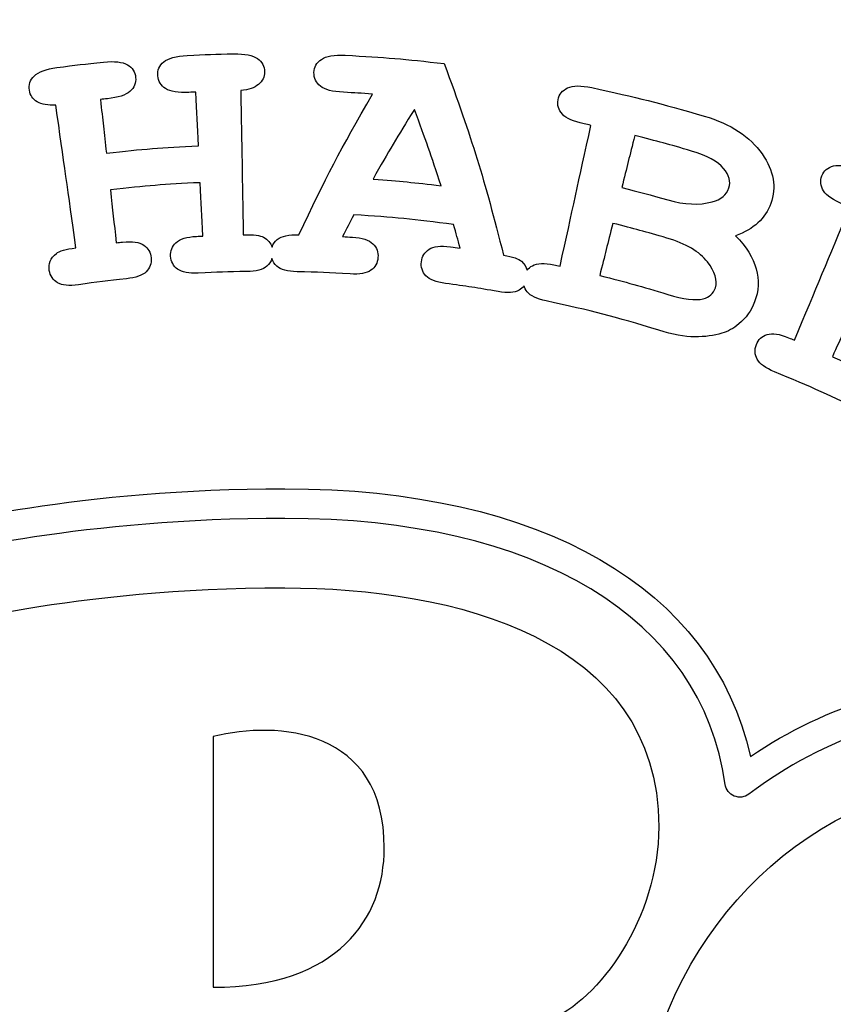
# Model space of a CAD drawing. Header units: millimetres. Extents: x -429 to 420, y -314 to 480.
# Tile 8 of 143: x -266 to -253, y 4 to 21. Entities that reach past the tile are written whole.
import ezdxf

# ---------------------------------------------------------------- set-up
doc = ezdxf.new("R2010")
doc.units = ezdxf.units.MM
doc.header["$MEASUREMENT"] = 0
doc.layers.add('Layer 1', color=7, linetype='Continuous')

msp = doc.modelspace()

# ---------------------------------------------------------------- linework, layer by layer
at = {"layer": 'Layer 1', "color": 7, "lineweight": 25}
msp.add_open_spline([(-212.5718, 48.9012), (-212.5718, 48.9012), (-214.9478, 48.9012), (-214.9478, 48.9012), (-214.9478, 48.9012), (-214.9478, 48.9012), (-216.7506, 48.9012), (-216.7506, 48.9012), (-216.7506, 48.9012), (-216.7506, 48.9012), (-223.053, 48.9012), (-223.053, 48.9012), (-223.053, 48.9012), (-223.053, 48.9012), (-299.9592, 48.9012), (-299.9592, 48.9012), (-299.9592, 48.9012), (-299.9592, 48.9012), (-306.5248, 48.9012), (-306.5248, 48.9012), (-306.5248, 48.9012), (-306.5248, 48.9012), (-308.0642, 48.9012), (-308.0642, 48.9012), (-308.0642, 48.9012), (-308.0642, 48.9012), (-311.0815, 48.9012), (-311.0815, 48.9012), (-311.0815, 48.9012), (-311.0815, 48.9012), (-311.0815, 45.3322), (-311.0815, 45.3322), (-311.0815, 45.3322), (-311.0815, 45.3322), (-308.0642, 45.3322), (-308.0642, 45.3322), (-308.0642, 45.3322), (-308.0642, 45.3322), (-308.0729, 29.0606), (-308.0729, 29.0606), (-308.0729, 29.0606), (-308.0729, 29.0606), (-300.9286, 29.0606), (-300.9286, 29.0606), (-300.9286, 29.0606), (-300.9286, 29.0606), (-300.9286, 24.3878), (-300.9286, 24.3878), (-300.9286, 24.3878), (-300.9286, 24.3878), (-308.0729, 24.3878), (-308.0729, 24.3878), (-308.0729, 24.3878), (-308.0729, 24.3878), (-308.0729, -15.4524), (-308.0729, -15.4524), (-308.0729, -15.4524), (-308.0729, -15.4524), (-300.9286, -15.4524), (-300.9286, -15.4524), (-300.9286, -15.4524), (-300.9286, -15.4524), (-300.9286, -20.1255), (-300.9286, -20.1255), (-300.9286, -20.1255), (-300.9286, -20.1255), (-308.0729, -20.1255), (-308.0729, -20.1255), (-308.0729, -20.1255), (-308.0729, -20.1255), (-308.0642, -43.6202), (-308.0642, -43.6202), (-308.0642, -43.6202), (-308.0642, -43.8144), (-308.0441, -44.0036), (-308.0118, -44.1885), (-308.0118, -44.1885), (-308.0118, -44.1885), (-307.8821, -44.1885), (-307.8821, -44.1885), (-307.8821, -44.1885), (-307.8821, -44.1885), (-307.8821, -44.6907), (-307.8821, -44.6907), (-307.8821, -44.6907), (-307.4379, -45.9768), (-306.2195, -46.9018), (-304.7825, -46.9018), (-304.7825, -46.9018), (-304.7825, -46.9018), (-218.2297, -46.9018), (-218.2297, -46.9018), (-218.2297, -46.9018), (-216.7927, -46.9018), (-215.5743, -45.9766), (-215.1301, -44.6904), (-215.1301, -44.6904), (-215.1301, -44.6904), (-215.1301, -44.1882), (-215.1301, -44.1882), (-215.1301, -44.1882), (-215.1301, -44.1882), (-215.0004, -44.1883), (-215.0004, -44.1883), (-215.0004, -44.1883), (-214.9681, -44.0034), (-214.948, -43.8142), (-214.948, -43.62), (-214.948, -43.62), (-214.948, -43.62), (-215.007, -20.1253), (-215.007, -20.1253), (-215.007, -20.1253), (-215.007, -20.1253), (-221.9291, -20.1252), (-221.9291, -20.1252), (-221.9291, -20.1252), (-221.9291, -20.1252), (-221.9291, -15.4521), (-221.9291, -15.4521), (-221.9291, -15.4521), (-221.9291, -15.4521), (-215.007, -15.4521), (-215.007, -15.4521), (-215.007, -15.4521), (-215.007, -15.4521), (-215.007, 24.3878), (-215.007, 24.3878), (-215.007, 24.3878), (-215.007, 24.3878), (-221.9291, 24.3878), (-221.9291, 24.3878), (-221.9291, 24.3878), (-221.9291, 24.3878), (-221.9291, 29.0606), (-221.9291, 29.0606), (-221.9291, 29.0606), (-221.9291, 29.0606), (-215.007, 29.0606), (-215.007, 29.0606), (-215.007, 29.0606), (-215.007, 29.0606), (-214.9477, 45.333), (-214.9477, 45.333), (-214.9477, 45.333), (-214.9477, 45.333), (-212.5718, 45.333), (-212.5718, 45.333), (-212.5718, 45.333), (-212.5718, 45.333), (-211.9305, 45.333), (-211.9305, 45.333), (-211.9305, 45.333), (-211.9305, 45.333), (-211.9305, 48.9012), (-211.9305, 48.9012), (-211.9305, 48.9012), (-211.9305, 48.9012), (-212.5718, 48.9012), (-212.5718, 48.9012)], degree=3, knots=[0, 0, 0, 0, 0.0243902, 0.0243902, 0.0243902, 0.0243902, 0.0487805, 0.0487805, 0.0487805, 0.0487805, 0.0731707, 0.0731707, 0.0731707, 0.0731707, 0.097561, 0.097561, 0.097561, 0.097561, 0.1219512, 0.1219512, 0.1219512, 0.1219512, 0.1463415, 0.1463415, 0.1463415, 0.1463415, 0.1707317, 0.1707317, 0.1707317, 0.1707317, 0.195122, 0.195122, 0.195122, 0.195122, 0.2195122, 0.2195122, 0.2195122, 0.2195122, 0.2439024, 0.2439024, 0.2439024, 0.2439024, 0.2682927, 0.2682927, 0.2682927, 0.2682927, 0.2926829, 0.2926829, 0.2926829, 0.2926829, 0.3170732, 0.3170732, 0.3170732, 0.3170732, 0.3414634, 0.3414634, 0.3414634, 0.3414634, 0.3658537, 0.3658537, 0.3658537, 0.3658537, 0.3902439, 0.3902439, 0.3902439, 0.3902439, 0.4146341, 0.4146341, 0.4146341, 0.4146341, 0.4390244, 0.4390244, 0.4390244, 0.4390244, 0.4634146, 0.4634146, 0.4634146, 0.4634146, 0.4878049, 0.4878049, 0.4878049, 0.4878049, 0.5121951, 0.5121951, 0.5121951, 0.5121951, 0.5365854, 0.5365854, 0.5365854, 0.5365854, 0.5609756, 0.5609756, 0.5609756, 0.5609756, 0.5853659, 0.5853659, 0.5853659, 0.5853659, 0.6097561, 0.6097561, 0.6097561, 0.6097561, 0.6341463, 0.6341463, 0.6341463, 0.6341463, 0.6585366, 0.6585366, 0.6585366, 0.6585366, 0.6829268, 0.6829268, 0.6829268, 0.6829268, 0.7073171, 0.7073171, 0.7073171, 0.7073171, 0.7317073, 0.7317073, 0.7317073, 0.7317073, 0.7560976, 0.7560976, 0.7560976, 0.7560976, 0.7804878, 0.7804878, 0.7804878, 0.7804878, 0.804878, 0.804878, 0.804878, 0.804878, 0.8292683, 0.8292683, 0.8292683, 0.8292683, 0.8536585, 0.8536585, 0.8536585, 0.8536585, 0.8780488, 0.8780488, 0.8780488, 0.8780488, 0.902439, 0.902439, 0.902439, 0.902439, 0.9268293, 0.9268293, 0.9268293, 0.9268293, 0.9512195, 0.9512195, 0.9512195, 0.9512195, 1, 1, 1, 1], dxfattribs=at)
at = {"layer": 'Layer 1', "color": 114}
for points, knots in [([(-265.8615, 19.4755), (-265.7866, 19.4303), (-265.6837, 19.4125), (-265.5519, 19.421), (-265.5519, 19.421), (-265.4178, 18.4698), (-265.3508, 17.9944), (-265.2167, 17.0432), (-265.2167, 17.0432), (-265.3871, 17.0212), (-265.4958, 16.989), (-265.5432, 16.9495), (-265.5432, 16.9495), (-265.64, 16.8717), (-265.6789, 16.7773), (-265.6607, 16.6672), (-265.6607, 16.6672), (-265.6459, 16.5764), (-265.6001, 16.5084), (-265.5244, 16.4629), (-265.5244, 16.4629), (-265.4485, 16.4174), (-265.3326, 16.4068), (-265.1757, 16.429), (-265.1757, 16.429), (-264.8563, 16.4745), (-264.696, 16.4944), (-264.3756, 16.5282), (-264.3756, 16.5282), (-264.2182, 16.5449), (-264.1084, 16.5835), (-264.0462, 16.6462), (-264.0462, 16.6462), (-263.984, 16.7089), (-263.9562, 16.7848), (-263.9639, 16.8743), (-263.9639, 16.8743), (-263.9718, 16.9658), (-264.0123, 17.037), (-264.0861, 17.0873), (-264.0861, 17.0873), (-264.1602, 17.1378), (-264.2785, 17.1556), (-264.4404, 17.1384), (-264.4404, 17.1384), (-264.4825, 17.1339), (-264.5034, 17.1318), (-264.5454, 17.127), (-264.5454, 17.127), (-264.5846, 17.4805), (-264.6041, 17.6572), (-264.6433, 18.0107), (-264.6433, 18.0107), (-264.0461, 18.0766), (-263.7466, 18.1001), (-263.1468, 18.1282), (-263.1468, 18.1282), (-263.1301, 17.7729), (-263.1217, 17.5953), (-263.105, 17.24), (-263.105, 17.24), (-263.1473, 17.2381), (-263.1682, 17.2371), (-263.2103, 17.2347), (-263.2103, 17.2347), (-263.3706, 17.2265), (-263.4841, 17.1905), (-263.5503, 17.1289), (-263.5503, 17.1289), (-263.6164, 17.0675), (-263.6458, 16.9918), (-263.6395, 16.9024), (-263.6395, 16.9024), (-263.6329, 16.8106), (-263.5937, 16.7389), (-263.5223, 16.6868), (-263.5223, 16.6868), (-263.4511, 16.6347), (-263.3368, 16.6135), (-263.1786, 16.6217), (-263.1786, 16.6217), (-262.8569, 16.6384), (-262.6957, 16.6437), (-262.3737, 16.6484), (-262.3737, 16.6484), (-262.2155, 16.6508), (-262.103, 16.6794), (-262.0353, 16.7362), (-262.0353, 16.7362), (-261.9932, 16.7714), (-261.9689, 16.8153), (-261.9525, 16.8632), (-261.9525, 16.8632), (-261.9366, 16.8148), (-261.9123, 16.7709), (-261.871, 16.7354), (-261.871, 16.7354), (-261.8038, 16.678), (-261.6913, 16.6486), (-261.5331, 16.6452), (-261.5331, 16.6452), (-261.1791, 16.6373), (-261.0021, 16.6296), (-260.6483, 16.6076), (-260.6483, 16.6076), (-260.4903, 16.5978), (-260.3758, 16.6174), (-260.3038, 16.669), (-260.3038, 16.669), (-260.2318, 16.7203), (-260.1919, 16.7907), (-260.1845, 16.8801), (-260.1845, 16.8801), (-260.1768, 16.9716), (-260.2049, 17.0486), (-260.2692, 17.1106), (-260.2692, 17.1106), (-260.3335, 17.1728), (-260.4473, 17.2101), (-260.6097, 17.2201), (-260.6097, 17.2201), (-260.6756, 17.2243), (-260.7084, 17.2262), (-260.7743, 17.2299), (-260.7743, 17.2299), (-260.7002, 17.3757), (-260.6626, 17.4484), (-260.5862, 17.5937), (-260.5862, 17.5937), (-259.9197, 17.5522), (-259.5869, 17.5194), (-258.9244, 17.4299), (-258.9244, 17.4299), (-258.8792, 17.2727), (-258.8572, 17.1942), (-258.8143, 17.037), (-258.8143, 17.037), (-258.8797, 17.0463), (-258.9125, 17.0508), (-258.9781, 17.0598), (-258.9781, 17.0598), (-259.1395, 17.0815), (-259.2586, 17.0672), (-259.3337, 17.0188), (-259.3337, 17.0188), (-259.4091, 16.9706), (-259.4514, 16.9016), (-259.4618, 16.8124), (-259.4618, 16.8124), (-259.4724, 16.7209), (-259.447, 16.6433), (-259.3864, 16.5788), (-259.3864, 16.5788), (-259.3261, 16.5142), (-259.2173, 16.4727), (-259.0604, 16.4513), (-259.0604, 16.4513), (-258.7088, 16.4039), (-258.5333, 16.3767), (-258.1833, 16.315), (-258.1833, 16.315), (-258.0272, 16.2875), (-257.9113, 16.2944), (-257.8348, 16.3378), (-257.8348, 16.3378), (-257.8001, 16.3574), (-257.7732, 16.383), (-257.7507, 16.4119), (-257.7507, 16.4119), (-257.7404, 16.3764), (-257.725, 16.3426), (-257.7002, 16.3114), (-257.7002, 16.3114), (-257.6446, 16.2423), (-257.5393, 16.1926), (-257.384, 16.1593), (-257.384, 16.1593), (-256.6252, 15.9971), (-256.2484, 15.8992), (-255.5031, 15.6698), (-255.5031, 15.6698), (-255.2742, 15.5994), (-255.0763, 15.5621), (-254.9073, 15.5611), (-254.9073, 15.5611), (-254.7382, 15.5598), (-254.5861, 15.5809), (-254.4535, 15.6204), (-254.4535, 15.6204), (-254.3561, 15.6492), (-254.2609, 15.7011), (-254.1715, 15.776), (-254.1715, 15.776), (-254.0532, 15.875), (-253.9646, 15.9964), (-253.9098, 16.1419), (-253.9098, 16.1419), (-253.841, 16.3253), (-253.831, 16.5089), (-253.8828, 16.6928), (-253.8828, 16.6928), (-253.9349, 16.8764), (-254.0484, 17.0616), (-254.2262, 17.245), (-254.2262, 17.245), (-254.0762, 17.2992), (-253.9518, 17.3704), (-253.8542, 17.4606), (-253.8542, 17.4606), (-253.7563, 17.5508), (-253.6841, 17.6585), (-253.6388, 17.7842), (-253.6388, 17.7842), (-253.5433, 18.049), (-253.5888, 18.325), (-253.7862, 18.6086), (-253.7862, 18.6086), (-253.9836, 18.8922), (-254.3074, 19.1065), (-254.7506, 19.2365), (-254.7506, 19.2365), (-255.4933, 19.4545), (-255.8682, 19.5495), (-256.622, 19.7106), (-256.622, 19.7106), (-256.803, 19.7492), (-256.9382, 19.7474), (-257.026, 19.7066), (-257.026, 19.7066), (-257.1141, 19.6659), (-257.1665, 19.6002), (-257.184, 19.51), (-257.184, 19.51), (-257.2015, 19.4198), (-257.1774, 19.3396), (-257.1131, 19.269), (-257.1131, 19.269), (-257.0485, 19.1984), (-256.9282, 19.1452), (-256.7514, 19.1076), (-256.7514, 19.1076), (-256.7056, 19.0978), (-256.6826, 19.0928), (-256.6368, 19.0827), (-256.6368, 19.0827), (-256.8426, 18.1445), (-256.9456, 17.6754), (-257.1514, 16.7369), (-257.1514, 16.7369), (-257.1929, 16.7459), (-257.2136, 16.7504), (-257.2551, 16.7594), (-257.2551, 16.7594), (-257.4128, 16.793), (-257.5321, 16.788), (-257.6123, 16.7456), (-257.6123, 16.7456), (-257.6488, 16.7263), (-257.6771, 16.7009), (-257.7004, 16.6718), (-257.7004, 16.6718), (-257.7157, 16.7239), (-257.7454, 16.7731), (-257.7927, 16.8189), (-257.7927, 16.8189), (-257.8366, 16.8596), (-257.9366, 16.8948), (-258.093, 16.9224), (-258.093, 16.9224), (-258.4161, 18.2032), (-258.6137, 18.8433), (-259.0815, 20.1109), (-259.0815, 20.1109), (-259.7395, 20.1876), (-260.0697, 20.2154), (-260.7304, 20.2498), (-260.7304, 20.2498), (-260.9146, 20.2591), (-261.0468, 20.2355), (-261.127, 20.1815), (-261.127, 20.1815), (-261.2072, 20.1273), (-261.2482, 20.054), (-261.2511, 19.9622), (-261.2511, 19.9622), (-261.254, 19.8704), (-261.2175, 19.795), (-261.1429, 19.7355), (-261.1429, 19.7355), (-261.068, 19.676), (-260.9413, 19.6429), (-260.7616, 19.6339), (-260.7616, 19.6339), (-260.5666, 19.6241), (-260.469, 19.6183), (-260.274, 19.6045), (-260.274, 19.6045), (-260.8095, 18.679), (-261.0556, 18.2088), (-261.5025, 17.2584), (-261.5025, 17.2584), (-261.6695, 17.2661), (-261.7896, 17.2404), (-261.8623, 17.183), (-261.8623, 17.183), (-261.9068, 17.1478), (-261.9329, 17.1039), (-261.9501, 17.056), (-261.9501, 17.056), (-261.9731, 17.1224), (-262.0189, 17.1777), (-262.0924, 17.2195), (-262.0924, 17.2195), (-262.1429, 17.2491), (-262.2551, 17.2642), (-262.4287, 17.261), (-262.4287, 17.261), (-262.4454, 18.2214), (-262.4536, 18.7017), (-262.4702, 19.6618), (-262.4702, 19.6618), (-262.3392, 19.674), (-262.2405, 19.7078), (-262.1739, 19.7639), (-262.1739, 19.7639), (-262.1075, 19.82), (-262.0734, 19.8898), (-262.0736, 19.9737), (-262.0736, 19.9737), (-262.0736, 20.0655), (-262.1128, 20.1393), (-262.1911, 20.1949), (-262.1911, 20.1949), (-262.2694, 20.2502), (-262.4012, 20.2775), (-262.5853, 20.2735), (-262.5853, 20.2735), (-262.8972, 20.2679), (-263.0533, 20.2629), (-263.3653, 20.2481), (-263.3653, 20.2481), (-263.5492, 20.2386), (-263.6788, 20.2018), (-263.7529, 20.1399), (-263.7529, 20.1399), (-263.8272, 20.0777), (-263.8606, 20.0007), (-263.854, 19.9092), (-263.854, 19.9092), (-263.8474, 19.8177), (-263.8037, 19.7462), (-263.723, 19.6946), (-263.723, 19.6946), (-263.6426, 19.643), (-263.5129, 19.6229), (-263.3335, 19.6322), (-263.3335, 19.6322), (-263.2869, 19.6346), (-263.2636, 19.6356), (-263.2171, 19.638), (-263.2171, 19.638), (-263.2002, 19.279), (-263.1917, 19.0996), (-263.175, 18.7408), (-263.175, 18.7408), (-263.7902, 18.712), (-264.0976, 18.6879), (-264.7101, 18.6204), (-264.7101, 18.6204), (-264.7498, 18.9776), (-264.7696, 19.1562), (-264.8091, 19.5134), (-264.8091, 19.5134), (-264.7628, 19.5184), (-264.7395, 19.5211), (-264.6929, 19.5258), (-264.6929, 19.5258), (-264.514, 19.5449), (-264.3892, 19.5848), (-264.3177, 19.6483), (-264.3177, 19.6483), (-264.2463, 19.7118), (-264.214, 19.7891), (-264.2219, 19.8806), (-264.2219, 19.8806), (-264.2298, 19.9721), (-264.2748, 20.0425), (-264.3576, 20.0909), (-264.3576, 20.0909), (-264.4407, 20.1396), (-264.5743, 20.1555), (-264.7577, 20.1361), (-264.7577, 20.1361), (-265.0683, 20.1043), (-265.2236, 20.0864), (-265.5337, 20.0451), (-265.5337, 20.0451), (-265.7165, 20.0202), (-265.8425, 19.9726), (-265.9115, 19.9046), (-265.9115, 19.9046), (-265.9803, 19.8363), (-266.0073, 19.757), (-265.993, 19.6662), (-265.993, 19.6662), (-265.9806, 19.5843), (-265.9362, 19.5205), (-265.8615, 19.4755)], [0, 0, 0, 0, 0.0097087, 0.0097087, 0.0097087, 0.0097087, 0.0194175, 0.0194175, 0.0194175, 0.0194175, 0.0291262, 0.0291262, 0.0291262, 0.0291262, 0.038835, 0.038835, 0.038835, 0.038835, 0.0485437, 0.0485437, 0.0485437, 0.0485437, 0.0582524, 0.0582524, 0.0582524, 0.0582524, 0.0679612, 0.0679612, 0.0679612, 0.0679612, 0.0776699, 0.0776699, 0.0776699, 0.0776699, 0.0873786, 0.0873786, 0.0873786, 0.0873786, 0.0970874, 0.0970874, 0.0970874, 0.0970874, 0.1067961, 0.1067961, 0.1067961, 0.1067961, 0.1165049, 0.1165049, 0.1165049, 0.1165049, 0.1262136, 0.1262136, 0.1262136, 0.1262136, 0.1359223, 0.1359223, 0.1359223, 0.1359223, 0.1456311, 0.1456311, 0.1456311, 0.1456311, 0.1553398, 0.1553398, 0.1553398, 0.1553398, 0.1650485, 0.1650485, 0.1650485, 0.1650485, 0.1747573, 0.1747573, 0.1747573, 0.1747573, 0.184466, 0.184466, 0.184466, 0.184466, 0.1941748, 0.1941748, 0.1941748, 0.1941748, 0.2038835, 0.2038835, 0.2038835, 0.2038835, 0.2135922, 0.2135922, 0.2135922, 0.2135922, 0.223301, 0.223301, 0.223301, 0.223301, 0.2330097, 0.2330097, 0.2330097, 0.2330097, 0.2427184, 0.2427184, 0.2427184, 0.2427184, 0.2524272, 0.2524272, 0.2524272, 0.2524272, 0.2621359, 0.2621359, 0.2621359, 0.2621359, 0.2718447, 0.2718447, 0.2718447, 0.2718447, 0.2815534, 0.2815534, 0.2815534, 0.2815534, 0.2912621, 0.2912621, 0.2912621, 0.2912621, 0.3009709, 0.3009709, 0.3009709, 0.3009709, 0.3106796, 0.3106796, 0.3106796, 0.3106796, 0.3203883, 0.3203883, 0.3203883, 0.3203883, 0.3300971, 0.3300971, 0.3300971, 0.3300971, 0.3398058, 0.3398058, 0.3398058, 0.3398058, 0.3495146, 0.3495146, 0.3495146, 0.3495146, 0.3592233, 0.3592233, 0.3592233, 0.3592233, 0.368932, 0.368932, 0.368932, 0.368932, 0.3786408, 0.3786408, 0.3786408, 0.3786408, 0.3883495, 0.3883495, 0.3883495, 0.3883495, 0.3980583, 0.3980583, 0.3980583, 0.3980583, 0.407767, 0.407767, 0.407767, 0.407767, 0.4174757, 0.4174757, 0.4174757, 0.4174757, 0.4271845, 0.4271845, 0.4271845, 0.4271845, 0.4368932, 0.4368932, 0.4368932, 0.4368932, 0.4466019, 0.4466019, 0.4466019, 0.4466019, 0.4563107, 0.4563107, 0.4563107, 0.4563107, 0.4660194, 0.4660194, 0.4660194, 0.4660194, 0.4757282, 0.4757282, 0.4757282, 0.4757282, 0.4854369, 0.4854369, 0.4854369, 0.4854369, 0.4951456, 0.4951456, 0.4951456, 0.4951456, 0.5048544, 0.5048544, 0.5048544, 0.5048544, 0.5145631, 0.5145631, 0.5145631, 0.5145631, 0.5242718, 0.5242718, 0.5242718, 0.5242718, 0.5339806, 0.5339806, 0.5339806, 0.5339806, 0.5436893, 0.5436893, 0.5436893, 0.5436893, 0.5533981, 0.5533981, 0.5533981, 0.5533981, 0.5631068, 0.5631068, 0.5631068, 0.5631068, 0.5728155, 0.5728155, 0.5728155, 0.5728155, 0.5825243, 0.5825243, 0.5825243, 0.5825243, 0.592233, 0.592233, 0.592233, 0.592233, 0.6019417, 0.6019417, 0.6019417, 0.6019417, 0.6116505, 0.6116505, 0.6116505, 0.6116505, 0.6213592, 0.6213592, 0.6213592, 0.6213592, 0.631068, 0.631068, 0.631068, 0.631068, 0.6407767, 0.6407767, 0.6407767, 0.6407767, 0.6504854, 0.6504854, 0.6504854, 0.6504854, 0.6601942, 0.6601942, 0.6601942, 0.6601942, 0.6699029, 0.6699029, 0.6699029, 0.6699029, 0.6796117, 0.6796117, 0.6796117, 0.6796117, 0.6893204, 0.6893204, 0.6893204, 0.6893204, 0.6990291, 0.6990291, 0.6990291, 0.6990291, 0.7087379, 0.7087379, 0.7087379, 0.7087379, 0.7184466, 0.7184466, 0.7184466, 0.7184466, 0.7281553, 0.7281553, 0.7281553, 0.7281553, 0.7378641, 0.7378641, 0.7378641, 0.7378641, 0.7475728, 0.7475728, 0.7475728, 0.7475728, 0.7572816, 0.7572816, 0.7572816, 0.7572816, 0.7669903, 0.7669903, 0.7669903, 0.7669903, 0.776699, 0.776699, 0.776699, 0.776699, 0.7864078, 0.7864078, 0.7864078, 0.7864078, 0.7961165, 0.7961165, 0.7961165, 0.7961165, 0.8058252, 0.8058252, 0.8058252, 0.8058252, 0.815534, 0.815534, 0.815534, 0.815534, 0.8252427, 0.8252427, 0.8252427, 0.8252427, 0.8349515, 0.8349515, 0.8349515, 0.8349515, 0.8446602, 0.8446602, 0.8446602, 0.8446602, 0.8543689, 0.8543689, 0.8543689, 0.8543689, 0.8640777, 0.8640777, 0.8640777, 0.8640777, 0.8737864, 0.8737864, 0.8737864, 0.8737864, 0.8834951, 0.8834951, 0.8834951, 0.8834951, 0.8932039, 0.8932039, 0.8932039, 0.8932039, 0.9029126, 0.9029126, 0.9029126, 0.9029126, 0.9126214, 0.9126214, 0.9126214, 0.9126214, 0.9223301, 0.9223301, 0.9223301, 0.9223301, 0.9320388, 0.9320388, 0.9320388, 0.9320388, 0.9417476, 0.9417476, 0.9417476, 0.9417476, 0.9514563, 0.9514563, 0.9514563, 0.9514563, 0.961165, 0.961165, 0.961165, 0.961165, 0.9708738, 0.9708738, 0.9708738, 0.9708738, 0.9805825, 0.9805825, 0.9805825, 0.9805825, 1, 1, 1, 1]), ([(-259.5782, 19.3483), (-259.3882, 18.8411), (-259.2991, 18.5866), (-259.1329, 18.0762), (-259.1329, 18.0762), (-259.5856, 18.1318), (-259.8124, 18.154), (-260.2669, 18.1879), (-260.2669, 18.1879), (-260.0029, 18.6556), (-259.8653, 18.8879), (-259.5782, 19.3483)], [0, 0, 0, 0, 0.25, 0.25, 0.25, 0.25, 0.5, 0.5, 0.5, 0.5, 1, 1, 1, 1]), ([(-255.9061, 18.912), (-255.5262, 18.817), (-255.337, 18.7657), (-254.9602, 18.6556), (-254.9602, 18.6556), (-254.6993, 18.5794), (-254.5215, 18.481), (-254.4273, 18.3664), (-254.4273, 18.3664), (-254.3331, 18.2516), (-254.3037, 18.1426), (-254.3373, 18.0402), (-254.3373, 18.0402), (-254.3751, 17.9246), (-254.4685, 17.8478), (-254.6159, 17.8092), (-254.6159, 17.8092), (-254.8347, 17.7507), (-255.0789, 17.7624), (-255.3538, 17.8407), (-255.3538, 17.8407), (-255.6605, 17.9283), (-255.8144, 17.9696), (-256.1232, 18.0468), (-256.1232, 18.0468), (-256.0365, 18.3928), (-255.9931, 18.5659), (-255.9061, 18.912)], [0, 0, 0, 0, 0.125, 0.125, 0.125, 0.125, 0.25, 0.25, 0.25, 0.25, 0.375, 0.375, 0.375, 0.375, 0.5, 0.5, 0.5, 0.5, 0.625, 0.625, 0.625, 0.625, 0.75, 0.75, 0.75, 0.75, 1, 1, 1, 1]), ([(-253.7016, 15.5983), (-253.7886, 15.5716), (-253.8482, 15.5157), (-253.8807, 15.4324), (-253.8807, 15.4324), (-253.914, 15.3467), (-253.9087, 15.2649), (-253.8659, 15.1869), (-253.8659, 15.1869), (-253.823, 15.1088), (-253.7273, 15.0403), (-253.5783, 14.9789), (-253.5783, 14.9789), (-252.4147, 14.4989), (-251.8447, 14.2161), (-250.7446, 13.5639), (-250.7446, 13.5639), (-250.552, 13.8896), (-250.4554, 14.0526), (-250.2628, 14.3783), (-250.2628, 14.3783), (-250.1877, 14.5053), (-250.1625, 14.613), (-250.1879, 14.7008), (-250.1879, 14.7008), (-250.2136, 14.7889), (-250.2723, 14.8593), (-250.3636, 14.9117), (-250.3636, 14.9117), (-250.457, 14.9651), (-250.5483, 14.9805), (-250.6369, 14.9577), (-250.6369, 14.9577), (-250.7253, 14.9349), (-250.8049, 14.8587), (-250.8763, 14.7294), (-250.8763, 14.7294), (-250.9406, 14.613), (-250.9726, 14.5548), (-251.0366, 14.4384), (-251.0366, 14.4384), (-251.6578, 14.7813), (-251.9738, 14.9395), (-252.6143, 15.2306), (-252.6143, 15.2306), (-252.4653, 15.5589), (-252.3907, 15.723), (-252.2418, 16.0513), (-252.2418, 16.0513), (-252.0127, 15.9473), (-251.8986, 15.8936), (-251.6719, 15.7833), (-251.6719, 15.7833), (-251.7428, 15.6378), (-251.7724, 15.537), (-251.7616, 15.4804), (-251.7616, 15.4804), (-251.7404, 15.3611), (-251.6719, 15.2727), (-251.5552, 15.2137), (-251.5552, 15.2137), (-251.4446, 15.1576), (-251.3356, 15.1542), (-251.2266, 15.2029), (-251.2266, 15.2029), (-251.1726, 15.2264), (-251.1142, 15.2974), (-251.0522, 15.4159), (-251.0522, 15.4159), (-250.921, 15.6662), (-250.8553, 15.7913), (-250.7239, 16.0416), (-250.7239, 16.0416), (-250.6554, 16.1723), (-250.6369, 16.2818), (-250.6694, 16.3697), (-250.6694, 16.3697), (-250.7022, 16.4575), (-250.7678, 16.5269), (-250.8663, 16.5766), (-250.8663, 16.5766), (-250.9907, 16.6396), (-251.1092, 16.6433), (-251.2195, 16.5885), (-251.2195, 16.5885), (-251.2724, 16.5634), (-251.3338, 16.4787), (-251.4037, 16.335), (-251.4037, 16.335), (-251.6365, 16.4482), (-251.7535, 16.5033), (-251.9884, 16.6102), (-251.9884, 16.6102), (-251.8418, 16.933), (-251.7685, 17.0947), (-251.622, 17.4174), (-251.622, 17.4174), (-250.9751, 17.1234), (-250.6555, 16.9647), (-250.026, 16.6229), (-250.026, 16.6229), (-250.0871, 16.5102), (-250.1175, 16.4538), (-250.1789, 16.3411), (-250.1789, 16.3411), (-250.2493, 16.2112), (-250.2686, 16.1024), (-250.2374, 16.0149), (-250.2374, 16.0149), (-250.2064, 15.9273), (-250.1421, 15.8564), (-250.0448, 15.8016), (-250.0448, 15.8016), (-249.9474, 15.7468), (-249.854, 15.7294), (-249.7633, 15.7495), (-249.7633, 15.7495), (-249.6725, 15.7699), (-249.5903, 15.8424), (-249.517, 15.9683), (-249.517, 15.9683), (-249.3289, 16.2914), (-249.2347, 16.4528), (-249.0466, 16.7755), (-249.0466, 16.7755), (-250.2706, 17.4909), (-250.9032, 17.8034), (-252.1936, 18.3368), (-252.1936, 18.3368), (-252.3666, 18.4082), (-252.5013, 18.431), (-252.596, 18.4072), (-252.596, 18.4072), (-252.6907, 18.3831), (-252.7545, 18.3281), (-252.7878, 18.2426), (-252.7878, 18.2426), (-252.8211, 18.1569), (-252.8113, 18.0735), (-252.7598, 17.992), (-252.7598, 17.992), (-252.7082, 17.9105), (-252.5979, 17.8362), (-252.4288, 17.7666), (-252.4288, 17.7666), (-252.3849, 17.7486), (-252.3632, 17.7393), (-252.3193, 17.7211), (-252.3193, 17.7211), (-252.69, 16.8347), (-252.8752, 16.3916), (-253.2456, 15.5052), (-253.2456, 15.5052), (-253.2853, 15.5219), (-253.3049, 15.5301), (-253.3446, 15.5462), (-253.3446, 15.5462), (-253.4949, 15.6086), (-253.6145, 15.6256), (-253.7016, 15.5983)], [0, 0, 0, 0, 0.0243902, 0.0243902, 0.0243902, 0.0243902, 0.0487805, 0.0487805, 0.0487805, 0.0487805, 0.0731707, 0.0731707, 0.0731707, 0.0731707, 0.097561, 0.097561, 0.097561, 0.097561, 0.1219512, 0.1219512, 0.1219512, 0.1219512, 0.1463415, 0.1463415, 0.1463415, 0.1463415, 0.1707317, 0.1707317, 0.1707317, 0.1707317, 0.195122, 0.195122, 0.195122, 0.195122, 0.2195122, 0.2195122, 0.2195122, 0.2195122, 0.2439024, 0.2439024, 0.2439024, 0.2439024, 0.2682927, 0.2682927, 0.2682927, 0.2682927, 0.2926829, 0.2926829, 0.2926829, 0.2926829, 0.3170732, 0.3170732, 0.3170732, 0.3170732, 0.3414634, 0.3414634, 0.3414634, 0.3414634, 0.3658537, 0.3658537, 0.3658537, 0.3658537, 0.3902439, 0.3902439, 0.3902439, 0.3902439, 0.4146341, 0.4146341, 0.4146341, 0.4146341, 0.4390244, 0.4390244, 0.4390244, 0.4390244, 0.4634146, 0.4634146, 0.4634146, 0.4634146, 0.4878049, 0.4878049, 0.4878049, 0.4878049, 0.5121951, 0.5121951, 0.5121951, 0.5121951, 0.5365854, 0.5365854, 0.5365854, 0.5365854, 0.5609756, 0.5609756, 0.5609756, 0.5609756, 0.5853659, 0.5853659, 0.5853659, 0.5853659, 0.6097561, 0.6097561, 0.6097561, 0.6097561, 0.6341463, 0.6341463, 0.6341463, 0.6341463, 0.6585366, 0.6585366, 0.6585366, 0.6585366, 0.6829268, 0.6829268, 0.6829268, 0.6829268, 0.7073171, 0.7073171, 0.7073171, 0.7073171, 0.7317073, 0.7317073, 0.7317073, 0.7317073, 0.7560976, 0.7560976, 0.7560976, 0.7560976, 0.7804878, 0.7804878, 0.7804878, 0.7804878, 0.804878, 0.804878, 0.804878, 0.804878, 0.8292683, 0.8292683, 0.8292683, 0.8292683, 0.8536585, 0.8536585, 0.8536585, 0.8536585, 0.8780488, 0.8780488, 0.8780488, 0.8780488, 0.902439, 0.902439, 0.902439, 0.902439, 0.9268293, 0.9268293, 0.9268293, 0.9268293, 0.9512195, 0.9512195, 0.9512195, 0.9512195, 1, 1, 1, 1]), ([(-256.2728, 17.4512), (-255.9103, 17.3604), (-255.7296, 17.3115), (-255.3703, 17.2062), (-255.3703, 17.2062), (-255.052, 17.1131), (-254.8266, 16.9779), (-254.6964, 16.8091), (-254.6964, 16.8091), (-254.5662, 16.6403), (-254.5234, 16.4964), (-254.5633, 16.3794), (-254.5633, 16.3794), (-254.5969, 16.281), (-254.6644, 16.2201), (-254.7644, 16.1945), (-254.7644, 16.1945), (-254.8956, 16.1609), (-255.0925, 16.1871), (-255.3576, 16.2681), (-255.3576, 16.2681), (-255.8079, 16.4059), (-256.0349, 16.4689), (-256.4905, 16.583), (-256.4905, 16.583), (-256.4035, 16.93), (-256.3598, 17.1038), (-256.2728, 17.4512)], [0, 0, 0, 0, 0.125, 0.125, 0.125, 0.125, 0.25, 0.25, 0.25, 0.25, 0.375, 0.375, 0.375, 0.375, 0.5, 0.5, 0.5, 0.5, 0.625, 0.625, 0.625, 0.625, 0.75, 0.75, 0.75, 0.75, 1, 1, 1, 1]), ([(-243.3008, -0.3262), (-243.6323, 0.0987), (-244.1319, 0.3421), (-244.6716, 0.3421), (-244.6716, 0.3421), (-245.1314, 0.3421), (-245.5701, 0.1669), (-245.9786, -0.1805), (-245.9786, -0.1805), (-245.9786, -0.1805), (-246.008, -0.2062), (-246.008, -0.2062), (-246.008, -0.2062), (-246.5657, -0.7052), (-247.309, -1.0034), (-247.9963, -1.0034), (-247.9963, -1.0034), (-247.9966, -1.0034), (-247.9966, -1.0034), (-247.9968, -1.0034), (-247.9968, -1.0034), (-249.5142, -1.0034), (-250.0055, 0.3899), (-250.1505, 1.5596), (-250.1505, 1.5596), (-250.2502, 2.3351), (-250.074, 3.1341), (-249.8595, 3.6805), (-249.8595, 3.6805), (-249.9021, 3.136), (-249.7177, 2.6073), (-249.3375, 2.1872), (-249.3375, 2.1872), (-248.8046, 1.5982), (-247.8905, 1.2606), (-246.829, 1.2606), (-246.829, 1.2606), (-244.547, 1.2606), (-243.1833, 3.1418), (-243.1833, 4.9603), (-243.1833, 4.9603), (-243.1833, 7.8228), (-245.8503, 9.9003), (-249.5267, 9.9003), (-249.5267, 9.9003), (-249.5267, 9.9003), (-249.6399, 9.8995), (-249.6399, 9.8995), (-249.6399, 9.8995), (-251.2166, 9.8921), (-252.7083, 9.4346), (-253.9793, 8.5723), (-253.9793, 8.5723), (-254.5984, 11.3737), (-257.4612, 13.0321), (-261.7371, 13.0321), (-261.7371, 13.0321), (-265.1486, 13.0321), (-267.5706, 12.4296), (-268.0067, 12.3124), (-268.0067, 12.3124), (-268.8259, 12.1457), (-269.4206, 11.4102), (-269.4206, 10.5635), (-269.4206, 10.5635), (-269.4206, 10.5635), (-269.4206, 8.5167), (-269.4206, 8.5167), (-269.4206, 8.5167), (-270.3588, 9.4827), (-271.5571, 10.0074), (-272.8552, 10.0074), (-272.8552, 10.0074), (-274.4723, 10.0074), (-276.4705, 9.1803), (-276.988, 7.6486), (-276.988, 7.6486), (-277.1888, 7.0615), (-277.0986, 6.4723), (-276.7176, 5.892), (-276.7176, 5.892), (-276.7335, 5.801), (-276.7732, 5.6367), (-276.8732, 5.3808), (-276.8732, 5.3808), (-276.8732, 5.3808), (-276.9692, 5.1347), (-276.9692, 5.1347), (-276.9692, 5.1347), (-276.9803, 5.1061), (-276.9861, 5.0754), (-276.9861, 5.0447), (-276.9861, 5.0447), (-276.9861, 5.0447), (-276.9861, 5.0333), (-276.9861, 5.0333), (-276.9861, 5.0333), (-277.3716, 3.817), (-279.2028, -1.9131), (-279.9666, -4.3054), (-279.9666, -4.3054), (-280.165, -4.7928), (-280.1317, -5.332), (-279.8751, -5.785), (-279.8751, -5.785), (-279.5745, -6.3158), (-279.0054, -6.6454), (-278.3892, -6.6454), (-278.3892, -6.6454), (-278.3892, -6.6454), (-274.6341, -6.6449), (-274.6341, -6.6449), (-274.6341, -6.6449), (-273.9004, -6.6449), (-273.2493, -6.2025), (-272.9754, -5.518), (-272.9754, -5.518), (-272.9754, -5.518), (-272.9354, -5.4185), (-272.9354, -5.4185), (-272.9354, -5.4185), (-272.9306, -5.4066), (-272.9269, -5.3944), (-272.924, -5.3823), (-272.924, -5.3823), (-272.924, -5.3823), (-272.8999, -5.2783), (-272.8999, -5.2783), (-272.8999, -5.2783), (-272.8959, -5.2608), (-272.8427, -5.0325), (-272.7613, -4.6507), (-272.7613, -4.6507), (-272.7613, -4.6507), (-272.2396, -4.6508), (-272.2396, -4.6508), (-272.2396, -4.6508), (-272.2396, -4.6508), (-272.0933, -5.2707), (-272.0933, -5.2707), (-272.0933, -5.2707), (-271.9134, -6.0671), (-271.1908, -6.6449), (-270.3754, -6.6449), (-270.3754, -6.6449), (-270.3754, -6.6449), (-266.3145, -6.6449), (-266.3145, -6.6449), (-266.3145, -6.6449), (-265.9047, -6.6449), (-265.5075, -6.4981), (-265.1995, -6.2372), (-265.1995, -6.2372), (-264.0758, -6.7701), (-262.778, -7.0402), (-261.3392, -7.0402), (-261.3392, -7.0402), (-258.6489, -7.0402), (-256.424, -6.3131), (-254.8855, -4.9349), (-254.8855, -4.9349), (-253.4697, -6.2835), (-251.6608, -7.0233), (-249.7661, -7.0233), (-249.7661, -7.0233), (-249.7164, -7.0233), (-249.6664, -7.023), (-249.6179, -7.022), (-249.6179, -7.022), (-245.2634, -6.9373), (-243.3936, -3.8539), (-243.0142, -2.2386), (-243.0142, -2.2386), (-242.8206, -1.4615), (-242.9169, -0.8178), (-243.3008, -0.3262)], [0, 0, 0, 0, 0.0222222, 0.0222222, 0.0222222, 0.0222222, 0.0444444, 0.0444444, 0.0444444, 0.0444444, 0.0666667, 0.0666667, 0.0666667, 0.0666667, 0.0888889, 0.0888889, 0.0888889, 0.0888889, 0.1111111, 0.1111111, 0.1111111, 0.1111111, 0.1333333, 0.1333333, 0.1333333, 0.1333333, 0.1555556, 0.1555556, 0.1555556, 0.1555556, 0.1777778, 0.1777778, 0.1777778, 0.1777778, 0.2, 0.2, 0.2, 0.2, 0.2222222, 0.2222222, 0.2222222, 0.2222222, 0.2444444, 0.2444444, 0.2444444, 0.2444444, 0.2666667, 0.2666667, 0.2666667, 0.2666667, 0.2888889, 0.2888889, 0.2888889, 0.2888889, 0.3111111, 0.3111111, 0.3111111, 0.3111111, 0.3333333, 0.3333333, 0.3333333, 0.3333333, 0.3555556, 0.3555556, 0.3555556, 0.3555556, 0.3777778, 0.3777778, 0.3777778, 0.3777778, 0.4, 0.4, 0.4, 0.4, 0.4222222, 0.4222222, 0.4222222, 0.4222222, 0.4444444, 0.4444444, 0.4444444, 0.4444444, 0.4666667, 0.4666667, 0.4666667, 0.4666667, 0.4888889, 0.4888889, 0.4888889, 0.4888889, 0.5111111, 0.5111111, 0.5111111, 0.5111111, 0.5333333, 0.5333333, 0.5333333, 0.5333333, 0.5555556, 0.5555556, 0.5555556, 0.5555556, 0.5777778, 0.5777778, 0.5777778, 0.5777778, 0.6, 0.6, 0.6, 0.6, 0.6222222, 0.6222222, 0.6222222, 0.6222222, 0.6444444, 0.6444444, 0.6444444, 0.6444444, 0.6666667, 0.6666667, 0.6666667, 0.6666667, 0.6888889, 0.6888889, 0.6888889, 0.6888889, 0.7111111, 0.7111111, 0.7111111, 0.7111111, 0.7333333, 0.7333333, 0.7333333, 0.7333333, 0.7555556, 0.7555556, 0.7555556, 0.7555556, 0.7777778, 0.7777778, 0.7777778, 0.7777778, 0.8, 0.8, 0.8, 0.8, 0.8222222, 0.8222222, 0.8222222, 0.8222222, 0.8444444, 0.8444444, 0.8444444, 0.8444444, 0.8666667, 0.8666667, 0.8666667, 0.8666667, 0.8888889, 0.8888889, 0.8888889, 0.8888889, 0.9111111, 0.9111111, 0.9111111, 0.9111111, 0.9333333, 0.9333333, 0.9333333, 0.9333333, 0.9555556, 0.9555556, 0.9555556, 0.9555556, 1, 1, 1, 1]), ([(-243.4958, -2.1222), (-243.8456, -3.6113), (-245.5775, -6.4484), (-249.6286, -6.527), (-249.6286, -6.527), (-249.6741, -6.5281), (-249.7204, -6.5283), (-249.7667, -6.5283), (-249.7667, -6.5283), (-251.6056, -6.5283), (-253.3595, -5.779), (-254.7054, -4.4188), (-254.7054, -4.4188), (-254.8009, -4.3225), (-254.9557, -4.3206), (-255.0531, -4.4146), (-255.0531, -4.4146), (-256.5014, -5.8087), (-258.6752, -6.5453), (-261.3399, -6.5453), (-261.3399, -6.5453), (-262.7681, -6.5453), (-264.0445, -6.2672), (-265.134, -5.7187), (-265.134, -5.7187), (-265.1695, -5.701), (-265.2076, -5.6922), (-265.2454, -5.6922), (-265.2454, -5.6922), (-265.3118, -5.6922), (-265.3774, -5.7189), (-265.4253, -5.7697), (-265.4253, -5.7697), (-265.6539, -6.0115), (-265.9783, -6.1499), (-266.3151, -6.1499), (-266.3151, -6.1499), (-266.3151, -6.1499), (-270.3759, -6.1499), (-270.3759, -6.1499), (-270.3759, -6.1499), (-270.962, -6.1499), (-271.4813, -5.7342), (-271.6112, -5.1593), (-271.6112, -5.1593), (-271.6112, -5.1593), (-271.803, -4.3462), (-271.803, -4.3462), (-271.803, -4.3462), (-271.8295, -4.2345), (-271.9292, -4.1554), (-272.044, -4.1554), (-272.044, -4.1554), (-272.044, -4.1554), (-272.9624, -4.1555), (-272.9624, -4.1555), (-272.9624, -4.1555), (-273.0796, -4.1555), (-273.1807, -4.2375), (-273.2048, -4.3524), (-273.2048, -4.3524), (-273.3083, -4.8448), (-273.3778, -5.1456), (-273.3826, -5.166), (-273.3826, -5.166), (-273.3826, -5.166), (-273.4024, -5.252), (-273.4024, -5.252), (-273.4024, -5.252), (-273.4024, -5.252), (-273.4352, -5.3338), (-273.4352, -5.3338), (-273.4352, -5.3338), (-273.6336, -5.8296), (-274.1043, -6.1498), (-274.6343, -6.1498), (-274.6343, -6.1498), (-274.6343, -6.1498), (-278.3896, -6.1496), (-278.3896, -6.1496), (-278.3896, -6.1496), (-278.8275, -6.1496), (-279.2318, -5.9162), (-279.4445, -5.5405), (-279.4445, -5.5405), (-279.626, -5.2198), (-279.6493, -4.8375), (-279.5019, -4.4734), (-279.5019, -4.4734), (-278.7232, -2.0376), (-276.8616, 3.7882), (-276.5028, 4.9212), (-276.5028, 4.9212), (-276.4951, 4.9455), (-276.4912, 4.9707), (-276.4912, 4.9958), (-276.4912, 4.9958), (-276.4912, 4.9958), (-276.4121, 5.2016), (-276.4121, 5.2016), (-276.4121, 5.2016), (-276.2623, 5.5852), (-276.2213, 5.8146), (-276.2137, 5.9393), (-276.2137, 5.9393), (-276.2103, 5.9954), (-276.2322, 6.06), (-276.2645, 6.1057), (-276.2645, 6.1057), (-276.3984, 6.2967), (-276.754, 6.8039), (-276.5196, 7.4897), (-276.5196, 7.4897), (-276.0756, 8.8036), (-274.3005, 9.5124), (-272.8556, 9.5124), (-272.8556, 9.5124), (-271.5004, 9.5124), (-270.2627, 8.8687), (-269.3702, 7.7003), (-269.3702, 7.7003), (-269.3059, 7.6162), (-269.195, 7.5826), (-269.094, 7.6159), (-269.094, 7.6159), (-268.9935, 7.65), (-268.9257, 7.7445), (-268.9257, 7.8506), (-268.9257, 7.8506), (-268.9257, 7.8506), (-268.9257, 10.5642), (-268.9257, 10.5642), (-268.9257, 10.5642), (-268.9257, 11.1764), (-268.4979, 11.708), (-267.8936, 11.8316), (-267.8936, 11.8316), (-267.4531, 11.9496), (-265.0866, 12.5378), (-261.7373, 12.5378), (-261.7373, 12.5378), (-257.5336, 12.5378), (-254.7901, 10.8823), (-254.3986, 8.1092), (-254.3986, 8.1092), (-254.3864, 8.0224), (-254.329, 7.9486), (-254.2481, 7.915), (-254.2481, 7.915), (-254.1671, 7.8814), (-254.0743, 7.8933), (-254.0044, 7.9465), (-254.0044, 7.9465), (-252.7524, 8.8932), (-251.2427, 9.3975), (-249.6375, 9.4049), (-249.6375, 9.4049), (-249.6375, 9.4049), (-249.5253, 9.4057), (-249.5253, 9.4057), (-249.5253, 9.4057), (-246.1376, 9.4057), (-243.6788, 7.5364), (-243.6788, 4.961), (-243.6788, 4.961), (-243.6788, 3.3859), (-244.8573, 1.7566), (-246.8295, 1.7566), (-246.8295, 1.7566), (-247.7513, 1.7566), (-248.5316, 2.0349), (-248.9708, 2.5199), (-248.9708, 2.5199), (-249.2658, 2.8461), (-249.4052, 3.2562), (-249.364, 3.6698), (-249.364, 3.6698), (-249.364, 3.6698), (-249.3582, 3.718), (-249.3582, 3.718), (-249.3582, 3.718), (-249.2958, 4.1683), (-249.3423, 4.4647), (-249.3757, 4.6012), (-249.3757, 4.6012), (-249.3953, 4.6814), (-249.4535, 4.7462), (-249.5307, 4.7748), (-249.5307, 4.7748), (-249.6082, 4.8034), (-249.6945, 4.7915), (-249.7612, 4.743), (-249.7612, 4.743), (-250.2287, 4.4057), (-250.8177, 2.8597), (-250.6423, 1.4981), (-250.6423, 1.4981), (-250.4029, -0.4342), (-249.4633, -1.4983), (-247.9973, -1.4983), (-247.9973, -1.4983), (-247.997, -1.4983), (-247.997, -1.4983), (-247.9968, -1.4983), (-247.9968, -1.4983), (-247.1909, -1.4983), (-246.3241, -1.153), (-245.6804, -0.5768), (-245.6804, -0.5768), (-245.6804, -0.5768), (-245.6555, -0.5551), (-245.6555, -0.5551), (-245.6555, -0.5551), (-245.3417, -0.2884), (-245.0107, -0.1529), (-244.6718, -0.1529), (-244.6718, -0.1529), (-244.2855, -0.1529), (-243.9283, -0.327), (-243.6913, -0.6305), (-243.6913, -0.6305), (-243.2611, -1.1816), (-243.437, -1.8872), (-243.4958, -2.1222)], [0, 0, 0, 0, 0.0175439, 0.0175439, 0.0175439, 0.0175439, 0.0350877, 0.0350877, 0.0350877, 0.0350877, 0.0526316, 0.0526316, 0.0526316, 0.0526316, 0.0701754, 0.0701754, 0.0701754, 0.0701754, 0.0877193, 0.0877193, 0.0877193, 0.0877193, 0.1052632, 0.1052632, 0.1052632, 0.1052632, 0.122807, 0.122807, 0.122807, 0.122807, 0.1403509, 0.1403509, 0.1403509, 0.1403509, 0.1578947, 0.1578947, 0.1578947, 0.1578947, 0.1754386, 0.1754386, 0.1754386, 0.1754386, 0.1929825, 0.1929825, 0.1929825, 0.1929825, 0.2105263, 0.2105263, 0.2105263, 0.2105263, 0.2280702, 0.2280702, 0.2280702, 0.2280702, 0.245614, 0.245614, 0.245614, 0.245614, 0.2631579, 0.2631579, 0.2631579, 0.2631579, 0.2807018, 0.2807018, 0.2807018, 0.2807018, 0.2982456, 0.2982456, 0.2982456, 0.2982456, 0.3157895, 0.3157895, 0.3157895, 0.3157895, 0.3333333, 0.3333333, 0.3333333, 0.3333333, 0.3508772, 0.3508772, 0.3508772, 0.3508772, 0.3684211, 0.3684211, 0.3684211, 0.3684211, 0.3859649, 0.3859649, 0.3859649, 0.3859649, 0.4035088, 0.4035088, 0.4035088, 0.4035088, 0.4210526, 0.4210526, 0.4210526, 0.4210526, 0.4385965, 0.4385965, 0.4385965, 0.4385965, 0.4561404, 0.4561404, 0.4561404, 0.4561404, 0.4736842, 0.4736842, 0.4736842, 0.4736842, 0.4912281, 0.4912281, 0.4912281, 0.4912281, 0.5087719, 0.5087719, 0.5087719, 0.5087719, 0.5263158, 0.5263158, 0.5263158, 0.5263158, 0.5438596, 0.5438596, 0.5438596, 0.5438596, 0.5614035, 0.5614035, 0.5614035, 0.5614035, 0.5789474, 0.5789474, 0.5789474, 0.5789474, 0.5964912, 0.5964912, 0.5964912, 0.5964912, 0.6140351, 0.6140351, 0.6140351, 0.6140351, 0.6315789, 0.6315789, 0.6315789, 0.6315789, 0.6491228, 0.6491228, 0.6491228, 0.6491228, 0.6666667, 0.6666667, 0.6666667, 0.6666667, 0.6842105, 0.6842105, 0.6842105, 0.6842105, 0.7017544, 0.7017544, 0.7017544, 0.7017544, 0.7192982, 0.7192982, 0.7192982, 0.7192982, 0.7368421, 0.7368421, 0.7368421, 0.7368421, 0.754386, 0.754386, 0.754386, 0.754386, 0.7719298, 0.7719298, 0.7719298, 0.7719298, 0.7894737, 0.7894737, 0.7894737, 0.7894737, 0.8070175, 0.8070175, 0.8070175, 0.8070175, 0.8245614, 0.8245614, 0.8245614, 0.8245614, 0.8421053, 0.8421053, 0.8421053, 0.8421053, 0.8596491, 0.8596491, 0.8596491, 0.8596491, 0.877193, 0.877193, 0.877193, 0.877193, 0.8947368, 0.8947368, 0.8947368, 0.8947368, 0.9122807, 0.9122807, 0.9122807, 0.9122807, 0.9298246, 0.9298246, 0.9298246, 0.9298246, 0.9473684, 0.9473684, 0.9473684, 0.9473684, 0.9649123, 0.9649123, 0.9649123, 0.9649123, 1, 1, 1, 1]), ([(-244.9068, -1.4361), (-247.1349, -3.4305), (-251.2137, -3.2869), (-251.7886, 1.3489), (-251.7886, 1.3489), (-252.0222, 3.1639), (-251.1777, 5.9847), (-249.5426, 5.9847), (-249.5426, 5.9847), (-248.3387, 5.9847), (-248.0511, 4.7271), (-248.2128, 3.559), (-248.2128, 3.559), (-248.2488, 3.1997), (-247.6199, 2.9121), (-246.8293, 2.9121), (-246.8293, 2.9121), (-245.5355, 2.9121), (-244.8349, 4.0083), (-244.8349, 4.9605), (-244.8349, 4.9605), (-244.8349, 6.901), (-246.8113, 8.2845), (-249.6326, 8.2485), (-249.6326, 8.2485), (-252.8108, 8.2334), (-255.1134, 5.9657), (-255.7463, 3.1016), (-255.7463, 3.1016), (-256.1688, 3.4979), (-256.6914, 3.8271), (-257.3185, 4.0454), (-257.3185, 4.0454), (-257.4069, 4.0674), (-257.4069, 4.1338), (-257.3407, 4.178), (-257.3407, 4.178), (-256.5012, 4.5095), (-255.5069, 5.8793), (-255.5069, 7.4038), (-255.5069, 7.4038), (-255.5069, 10.5415), (-258.9317, 11.381), (-261.7378, 11.381), (-261.7378, 11.381), (-265.2951, 11.381), (-267.6594, 10.6963), (-267.6594, 10.6963), (-267.6594, 10.6963), (-267.6814, 10.6963), (-267.77, 10.6741), (-267.77, 10.5637), (-267.77, 10.5637), (-267.77, 10.5859), (-267.77, 3.0731), (-267.77, 1.0406), (-267.77, 1.0406), (-267.77, 0.5987), (-267.7324, 0.1352), (-267.6499, -0.3323), (-267.6499, -0.3323), (-268.3574, 1.9738), (-269.1443, 4.4974), (-269.5139, 5.5354), (-269.5139, 5.5354), (-270.2148, 7.4938), (-271.5443, 8.3564), (-272.8561, 8.3564), (-272.8561, 8.3564), (-273.8983, 8.3564), (-275.1918, 7.8174), (-275.4255, 7.1166), (-275.4255, 7.1166), (-275.5692, 6.7033), (-274.5989, 6.6673), (-275.3355, 4.7806), (-275.3355, 4.7806), (-275.3355, 4.7626), (-278.4261, -4.9045), (-278.4261, -4.9045), (-278.4261, -4.9045), (-278.4801, -4.9942), (-278.3901, -4.9942), (-278.3901, -4.9942), (-278.3901, -4.9942), (-278.3901, -4.9942), (-274.6349, -4.9945), (-274.6349, -4.9945), (-274.6349, -4.9945), (-274.6349, -4.9945), (-274.5449, -4.9945), (-274.509, -4.9048), (-274.509, -4.9048), (-274.509, -4.9048), (-274.3293, -4.132), (-274.1137, -3.0001), (-274.1137, -3.0001), (-274.1137, -3.0001), (-270.9331, -3), (-270.9331, -3), (-270.9331, -3), (-270.9331, -3), (-270.4838, -4.9047), (-270.4838, -4.9047), (-270.4838, -4.9047), (-270.4658, -4.9944), (-270.3761, -4.9944), (-270.3761, -4.9944), (-270.3761, -4.9944), (-270.3761, -4.9944), (-266.3153, -4.9945), (-266.3153, -4.9945), (-266.3153, -4.9945), (-266.3153, -4.9945), (-266.2256, -4.9945), (-266.2616, -4.9048), (-266.2616, -4.9048), (-266.2616, -4.9048), (-266.6352, -3.6605), (-267.1366, -2.0134), (-267.1366, -2.0134), (-266.3034, -3.853), (-264.5532, -5.3897), (-261.3404, -5.3897), (-261.3404, -5.3897), (-258.6025, -5.3897), (-255.9712, -4.4721), (-254.9034, -2.2774), (-254.9034, -2.2774), (-253.7998, -4.1483), (-251.8938, -5.4172), (-249.6512, -5.372), (-249.6512, -5.372), (-245.9497, -5.3), (-244.7818, -2.551), (-244.6201, -1.8501), (-244.6201, -1.8501), (-244.5115, -1.4181), (-244.5475, -1.1305), (-244.9068, -1.4361)], [0, 0, 0, 0, 0.0277778, 0.0277778, 0.0277778, 0.0277778, 0.0555556, 0.0555556, 0.0555556, 0.0555556, 0.0833333, 0.0833333, 0.0833333, 0.0833333, 0.1111111, 0.1111111, 0.1111111, 0.1111111, 0.1388889, 0.1388889, 0.1388889, 0.1388889, 0.1666667, 0.1666667, 0.1666667, 0.1666667, 0.1944444, 0.1944444, 0.1944444, 0.1944444, 0.2222222, 0.2222222, 0.2222222, 0.2222222, 0.25, 0.25, 0.25, 0.25, 0.2777778, 0.2777778, 0.2777778, 0.2777778, 0.3055556, 0.3055556, 0.3055556, 0.3055556, 0.3333333, 0.3333333, 0.3333333, 0.3333333, 0.3611111, 0.3611111, 0.3611111, 0.3611111, 0.3888889, 0.3888889, 0.3888889, 0.3888889, 0.4166667, 0.4166667, 0.4166667, 0.4166667, 0.4444444, 0.4444444, 0.4444444, 0.4444444, 0.4722222, 0.4722222, 0.4722222, 0.4722222, 0.5, 0.5, 0.5, 0.5, 0.5277778, 0.5277778, 0.5277778, 0.5277778, 0.5555556, 0.5555556, 0.5555556, 0.5555556, 0.5833333, 0.5833333, 0.5833333, 0.5833333, 0.6111111, 0.6111111, 0.6111111, 0.6111111, 0.6388889, 0.6388889, 0.6388889, 0.6388889, 0.6666667, 0.6666667, 0.6666667, 0.6666667, 0.6944444, 0.6944444, 0.6944444, 0.6944444, 0.7222222, 0.7222222, 0.7222222, 0.7222222, 0.75, 0.75, 0.75, 0.75, 0.7777778, 0.7777778, 0.7777778, 0.7777778, 0.8055556, 0.8055556, 0.8055556, 0.8055556, 0.8333333, 0.8333333, 0.8333333, 0.8333333, 0.8611111, 0.8611111, 0.8611111, 0.8611111, 0.8888889, 0.8888889, 0.8888889, 0.8888889, 0.9166667, 0.9166667, 0.9166667, 0.9166667, 0.9444444, 0.9444444, 0.9444444, 0.9444444, 1, 1, 1, 1]), ([(-262.9308, 8.9067), (-261.8481, 9.1718), (-260.0804, 9.0393), (-260.0804, 7.0506), (-260.0804, 7.0506), (-260.0804, 5.8796), (-260.8535, 4.7305), (-262.9308, 4.7305), (-262.9308, 4.7305), (-262.9308, 5.8577), (-262.9308, 7.9347), (-262.9308, 8.9067)], [0, 0, 0, 0, 0.25, 0.25, 0.25, 0.25, 0.5, 0.5, 0.5, 0.5, 1, 1, 1, 1])]:
    msp.add_open_spline(points, degree=3, knots=knots, dxfattribs=at)

doc.saveas('drawing.dxf')
